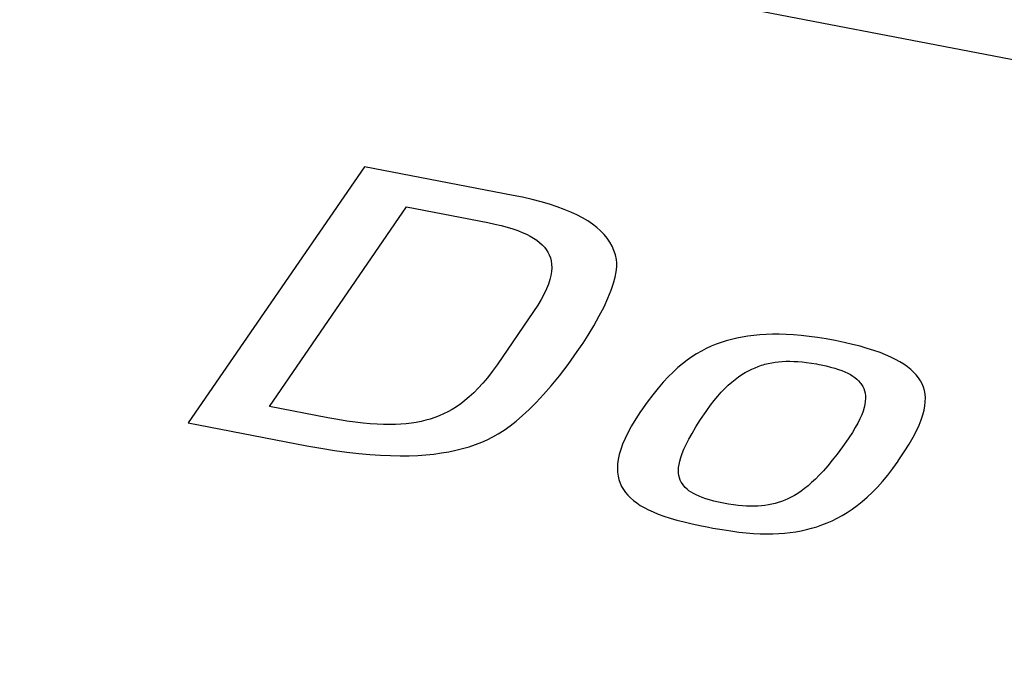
# Model space of a CAD drawing. Extents: x -841 to -216, y -127 to 601.
# Tile 173 of 201: x -306.89 to -303.72, y 506.74 to 508.85. Entities that reach past the tile are written whole.
import ezdxf

# ---------------------------------------------------------------- set-up
doc = ezdxf.new("R2010")
doc.units = 0
doc.header["$LTSCALE"] = 23.1
doc.layers.add('HEATSINK_AM_0', color=7, linetype='CONTINUOUS')

msp = doc.modelspace()

# ---------------------------------------------------------------- linework, layer by layer
at = {"layer": 'HEATSINK_AM_0', "color": 7}
for p, q in [((-339.2305, 515.5802), (-290.3255, 506.148)), ((-305.7776, 508.3816), (-306.3438, 507.5572)), ((-305.2992, 508.2893), (-305.7776, 508.3816)), ((-305.2699, 508.2833), (-305.2992, 508.2893)), ((-305.2388, 508.2762), (-305.2699, 508.2833)), ((-305.2099, 508.2687), (-305.2388, 508.2762)), ((-305.1831, 508.2609), (-305.2099, 508.2687)), ((-306.0828, 507.6103), (-305.6421, 508.252)), ((-305.6421, 508.252), (-305.3813, 508.2017)), ((-305.1583, 508.2528), (-305.1831, 508.2609)), ((-305.1353, 508.2443), (-305.1583, 508.2528)), ((-305.114, 508.2355), (-305.1353, 508.2443)), ((-305.0944, 508.2263), (-305.114, 508.2355)), ((-305.3813, 508.2017), (-305.3585, 508.197)), ((-305.0763, 508.2168), (-305.0944, 508.2263)), ((-305.0597, 508.207), (-305.0763, 508.2168)), ((-305.0446, 508.1967), (-305.0597, 508.207)), ((-305.3585, 508.197), (-305.3376, 508.1921)), ((-305.3376, 508.1921), (-305.3185, 508.187)), ((-305.3185, 508.187), (-305.301, 508.1817)), ((-305.301, 508.1817), (-305.285, 508.1762)), ((-305.285, 508.1762), (-305.2703, 508.1704)), ((-305.2703, 508.1704), (-305.2569, 508.1645)), ((-305.0308, 508.1861), (-305.0446, 508.1967)), ((-305.0183, 508.175), (-305.0308, 508.1861)), ((-305.0071, 508.1635), (-305.0183, 508.175)), ((-305.2569, 508.1645), (-305.2447, 508.1583)), ((-305.2447, 508.1583), (-305.2336, 508.1518)), ((-305.2336, 508.1518), (-305.2236, 508.1451)), ((-305.2236, 508.1451), (-305.2145, 508.138)), ((-305.2145, 508.138), (-305.2064, 508.1307)), ((-304.9972, 508.1515), (-305.0071, 508.1635)), ((-304.9886, 508.139), (-304.9972, 508.1515)), ((-304.9813, 508.1259), (-304.9886, 508.139)), ((-305.2064, 508.1307), (-305.1992, 508.123)), ((-305.1992, 508.123), (-305.193, 508.1149)), ((-305.193, 508.1149), (-305.1877, 508.1064)), ((-305.1877, 508.1064), (-305.1833, 508.0975)), ((-304.9754, 508.1123), (-304.9813, 508.1259)), ((-304.9707, 508.098), (-304.9754, 508.1123)), ((-305.1833, 508.0975), (-305.1798, 508.0881)), ((-305.1798, 508.0881), (-305.1774, 508.0782)), ((-305.1774, 508.0782), (-305.1759, 508.0677)), ((-304.9675, 508.0831), (-304.9707, 508.098)), ((-304.9662, 508.0719), (-304.9675, 508.0831)), ((-305.1763, 508.0446), (-305.1782, 508.032)), ((-305.1755, 508.0565), (-305.1763, 508.0446)), ((-305.1759, 508.0677), (-305.1755, 508.0565)), ((-304.9715, 508.0263), (-304.968, 508.0437)), ((-304.968, 508.0437), (-304.9663, 508.0589)), ((-304.9663, 508.0589), (-304.9662, 508.0719)), ((-305.1814, 508.0185), (-305.186, 508.0041)), ((-305.1782, 508.032), (-305.1814, 508.0185)), ((-304.9769, 508.0064), (-304.9715, 508.0263)), ((-305.1921, 507.9887), (-305.1998, 507.9723)), ((-305.186, 508.0041), (-305.1921, 507.9887)), ((-304.9947, 507.9589), (-304.9846, 507.9839)), ((-304.9846, 507.9839), (-304.9769, 508.0064)), ((-305.2093, 507.9546), (-305.2206, 507.9357)), ((-305.1998, 507.9723), (-305.2093, 507.9546)), ((-305.0074, 507.9312), (-304.9947, 507.9589)), ((-305.234, 507.9153), (-305.3512, 507.7446)), ((-305.2206, 507.9357), (-305.234, 507.9153)), ((-305.0225, 507.9014), (-305.0074, 507.9312)), ((-305.0398, 507.87), (-305.0225, 507.9014)), ((-305.0582, 507.8391), (-305.0398, 507.87)), ((-305.0746, 507.8135), (-305.0582, 507.8391)), ((-304.6146, 507.8215), (-304.6311, 507.8163)), ((-304.5978, 507.8262), (-304.6146, 507.8215)), ((-304.5806, 507.8302), (-304.5978, 507.8262)), ((-304.5629, 507.8337), (-304.5806, 507.8302)), ((-304.5447, 507.8366), (-304.5629, 507.8337)), ((-304.5259, 507.8389), (-304.5447, 507.8366)), ((-304.5065, 507.8407), (-304.5259, 507.8389)), ((-304.4864, 507.8419), (-304.5065, 507.8407)), ((-304.4655, 507.8424), (-304.4864, 507.8419)), ((-304.4439, 507.8424), (-304.4655, 507.8424)), ((-304.4214, 507.8417), (-304.4439, 507.8424)), ((-304.398, 507.8403), (-304.4214, 507.8417)), ((-304.3736, 507.8383), (-304.398, 507.8403)), ((-304.3481, 507.8354), (-304.3736, 507.8383)), ((-304.3214, 507.8318), (-304.3481, 507.8354)), ((-304.2935, 507.8274), (-304.3214, 507.8318)), ((-304.2643, 507.8221), (-304.2935, 507.8274)), ((-304.2354, 507.8162), (-304.2643, 507.8221)), ((-305.0932, 507.7866), (-305.0773, 507.8095)), ((-305.0773, 507.8095), (-305.0746, 507.8135)), ((-304.6943, 507.7886), (-304.7096, 507.7798)), ((-304.6788, 507.7966), (-304.6943, 507.7886)), ((-304.6631, 507.8038), (-304.6788, 507.7966)), ((-304.6473, 507.8104), (-304.6631, 507.8038)), ((-304.6311, 507.8163), (-304.6473, 507.8104)), ((-304.2086, 507.8101), (-304.2354, 507.8162)), ((-304.1838, 507.8038), (-304.2086, 507.8101)), ((-304.1609, 507.7972), (-304.1838, 507.8038)), ((-304.1397, 507.7905), (-304.1609, 507.7972)), ((-304.1201, 507.7836), (-304.1397, 507.7905)), ((-305.123, 507.7455), (-305.0932, 507.7866)), ((-304.74, 507.7595), (-304.7551, 507.7479)), ((-304.7248, 507.7701), (-304.74, 507.7595)), ((-304.7096, 507.7798), (-304.7248, 507.7701)), ((-304.102, 507.7765), (-304.1201, 507.7836)), ((-304.0854, 507.7691), (-304.102, 507.7765)), ((-304.0701, 507.7616), (-304.0854, 507.7691)), ((-304.0562, 507.7539), (-304.0701, 507.7616)), ((-305.3512, 507.7446), (-305.3671, 507.7226)), ((-305.1508, 507.7091), (-305.123, 507.7455)), ((-304.7703, 507.7351), (-304.7856, 507.7211)), ((-304.7551, 507.7479), (-304.7703, 507.7351)), ((-304.5539, 507.7192), (-304.5432, 507.7251)), ((-304.5432, 507.7251), (-304.5326, 507.7303)), ((-304.5326, 507.7303), (-304.522, 507.735)), ((-304.522, 507.735), (-304.5114, 507.7391)), ((-304.5114, 507.7391), (-304.5008, 507.7427)), ((-304.5008, 507.7427), (-304.4954, 507.7443)), ((-304.4954, 507.7443), (-304.4901, 507.7459)), ((-304.4901, 507.7459), (-304.4793, 507.7485)), ((-304.4793, 507.7485), (-304.4683, 507.7508)), ((-304.4683, 507.7508), (-304.4572, 507.7526)), ((-304.4572, 507.7526), (-304.446, 507.754)), ((-304.446, 507.754), (-304.4344, 507.7549)), ((-304.4344, 507.7549), (-304.4226, 507.7555)), ((-304.4226, 507.7555), (-304.4103, 507.7557)), ((-304.4103, 507.7557), (-304.3977, 507.7554)), ((-304.3977, 507.7554), (-304.3845, 507.7547)), ((-304.3845, 507.7547), (-304.3707, 507.7536)), ((-304.3707, 507.7536), (-304.3562, 507.7519)), ((-304.3562, 507.7519), (-304.3408, 507.7497)), ((-304.3408, 507.7497), (-304.3244, 507.747)), ((-304.3244, 507.747), (-304.3168, 507.7456)), ((-304.3168, 507.7456), (-304.3093, 507.7441)), ((-304.3093, 507.7441), (-304.2934, 507.7406)), ((-304.2934, 507.7406), (-304.279, 507.7371)), ((-304.279, 507.7371), (-304.2659, 507.7334)), ((-304.2659, 507.7334), (-304.254, 507.7296)), ((-304.254, 507.7296), (-304.243, 507.7256)), ((-304.243, 507.7256), (-304.233, 507.7215)), ((-304.0434, 507.7459), (-304.0562, 507.7539)), ((-304.0319, 507.7377), (-304.0434, 507.7459)), ((-304.0214, 507.7293), (-304.0319, 507.7377)), ((-304.0121, 507.7206), (-304.0214, 507.7293)), ((-305.3824, 507.7028), (-305.3973, 507.685)), ((-305.3671, 507.7226), (-305.3824, 507.7028)), ((-305.1771, 507.6768), (-305.1508, 507.7091)), ((-304.8011, 507.7057), (-304.8169, 507.6886)), ((-304.7856, 507.7211), (-304.8011, 507.7057)), ((-304.597, 507.6887), (-304.5861, 507.6975)), ((-304.5861, 507.6975), (-304.5753, 507.7055)), ((-304.5753, 507.7055), (-304.5645, 507.7127)), ((-304.5645, 507.7127), (-304.5539, 507.7192)), ((-304.233, 507.7215), (-304.2238, 507.7172)), ((-304.2238, 507.7172), (-304.2155, 507.7127)), ((-304.2155, 507.7127), (-304.2078, 507.708)), ((-304.2078, 507.708), (-304.2009, 507.7031)), ((-304.2009, 507.7031), (-304.1946, 507.698)), ((-304.1946, 507.698), (-304.1889, 507.6925)), ((-304.0038, 507.7116), (-304.0121, 507.7206)), ((-303.9965, 507.7023), (-304.0038, 507.7116)), ((-303.9903, 507.6927), (-303.9965, 507.7023)), ((-303.9851, 507.6827), (-303.9903, 507.6927)), ((-305.412, 507.669), (-305.4263, 507.6546)), ((-305.3973, 507.685), (-305.412, 507.669)), ((-305.2018, 507.6483), (-305.1771, 507.6768)), ((-304.8332, 507.6696), (-304.8503, 507.6482)), ((-304.8169, 507.6886), (-304.8332, 507.6696)), ((-304.6305, 507.6566), (-304.6192, 507.6683)), ((-304.6192, 507.6683), (-304.6081, 507.6789)), ((-304.6081, 507.6789), (-304.597, 507.6887)), ((-304.1889, 507.6925), (-304.1839, 507.6868)), ((-304.1839, 507.6868), (-304.1816, 507.6838)), ((-304.1816, 507.6838), (-304.1794, 507.6808)), ((-304.1794, 507.6808), (-304.1757, 507.6744)), ((-304.1757, 507.6744), (-304.1725, 507.6676)), ((-304.1725, 507.6676), (-304.1701, 507.6604)), ((-303.9808, 507.6722), (-303.9851, 507.6827)), ((-303.9776, 507.6614), (-303.9808, 507.6722)), ((-303.9755, 507.65), (-303.9776, 507.6614)), ((-305.4544, 507.6298), (-305.4682, 507.6192)), ((-305.4404, 507.6415), (-305.4544, 507.6298)), ((-305.4263, 507.6546), (-305.4404, 507.6415)), ((-305.2253, 507.6229), (-305.2018, 507.6483)), ((-304.8503, 507.6482), (-304.8685, 507.6237)), ((-304.6652, 507.6145), (-304.6535, 507.6297)), ((-304.6535, 507.6297), (-304.6419, 507.6438)), ((-304.6419, 507.6438), (-304.6305, 507.6566)), ((-304.1701, 507.6604), (-304.1683, 507.6528)), ((-304.1683, 507.6528), (-304.1673, 507.6447)), ((-304.167, 507.6361), (-304.1675, 507.6269)), ((-304.1673, 507.6447), (-304.167, 507.6361)), ((-303.9744, 507.638), (-303.9755, 507.65)), ((-303.9745, 507.6254), (-303.9744, 507.638)), ((-305.8953, 507.5742), (-306.0828, 507.6103)), ((-305.4958, 507.601), (-305.5095, 507.5933)), ((-305.482, 507.6096), (-305.4958, 507.601)), ((-305.4682, 507.6192), (-305.482, 507.6096)), ((-305.2692, 507.5807), (-305.2477, 507.6005)), ((-305.2477, 507.6005), (-305.2253, 507.6229)), ((-304.8685, 507.6237), (-304.8888, 507.5949)), ((-304.6795, 507.5942), (-304.677, 507.5978)), ((-304.677, 507.5978), (-304.6652, 507.6145)), ((-304.1713, 507.6066), (-304.1746, 507.5954)), ((-304.169, 507.617), (-304.1713, 507.6066)), ((-304.1675, 507.6269), (-304.169, 507.617)), ((-303.9821, 507.5831), (-303.9782, 507.5981)), ((-303.9782, 507.5981), (-303.9757, 507.6121)), ((-303.9757, 507.6121), (-303.9745, 507.6254)), ((-305.8635, 507.5683), (-305.8953, 507.5742)), ((-305.8342, 507.5635), (-305.8635, 507.5683)), ((-305.5658, 507.5699), (-305.5804, 507.5657)), ((-305.5515, 507.5748), (-305.5658, 507.5699)), ((-305.5373, 507.5803), (-305.5515, 507.5748)), ((-305.5234, 507.5864), (-305.5373, 507.5803)), ((-305.5095, 507.5933), (-305.5234, 507.5864)), ((-305.2897, 507.5633), (-305.2692, 507.5807)), ((-304.9053, 507.5701), (-304.9187, 507.548)), ((-304.8898, 507.5936), (-304.9053, 507.5701)), ((-304.8888, 507.5949), (-304.8898, 507.5936)), ((-304.7119, 507.5446), (-304.6971, 507.5679)), ((-304.6971, 507.5679), (-304.6795, 507.5942)), ((-304.1846, 507.5706), (-304.1914, 507.5569)), ((-304.179, 507.5834), (-304.1846, 507.5706)), ((-304.1746, 507.5954), (-304.179, 507.5834)), ((-303.9942, 507.5501), (-303.9874, 507.5672)), ((-303.9874, 507.5672), (-303.9821, 507.5831)), ((-306.3438, 507.5572), (-305.9629, 507.4838)), ((-305.8072, 507.5597), (-305.8342, 507.5635)), ((-305.7821, 507.5567), (-305.8072, 507.5597)), ((-305.7587, 507.5544), (-305.7821, 507.5567)), ((-305.7367, 507.5529), (-305.7587, 507.5544)), ((-305.716, 507.552), (-305.7367, 507.5529)), ((-305.6964, 507.5518), (-305.716, 507.552)), ((-305.6778, 507.5521), (-305.6964, 507.5518)), ((-305.6601, 507.553), (-305.6778, 507.5521)), ((-305.643, 507.5545), (-305.6601, 507.553)), ((-305.6267, 507.5564), (-305.643, 507.5545)), ((-305.6108, 507.559), (-305.6267, 507.5564)), ((-305.5954, 507.5621), (-305.6108, 507.559)), ((-305.5879, 507.5638), (-305.5954, 507.5621)), ((-305.5804, 507.5657), (-305.5879, 507.5638)), ((-305.3287, 507.5343), (-305.3095, 507.5479)), ((-305.3095, 507.5479), (-305.2897, 507.5633)), ((-304.9187, 507.548), (-304.9301, 507.5272)), ((-304.7244, 507.5238), (-304.7119, 507.5446)), ((-304.1995, 507.5422), (-304.2091, 507.5265)), ((-304.1914, 507.5569), (-304.1995, 507.5422)), ((-304.0028, 507.5316), (-303.9942, 507.5501)), ((-305.4004, 507.4955), (-305.383, 507.5032)), ((-305.383, 507.5032), (-305.3653, 507.5122)), ((-305.3653, 507.5122), (-305.3472, 507.5225)), ((-305.3472, 507.5225), (-305.3287, 507.5343)), ((-304.9397, 507.5076), (-304.9475, 507.4892)), ((-304.9301, 507.5272), (-304.9397, 507.5076)), ((-304.7434, 507.4883), (-304.7348, 507.5052)), ((-304.7348, 507.5052), (-304.7244, 507.5238)), ((-304.2226, 507.5063), (-304.2411, 507.48)), ((-304.2202, 507.5097), (-304.2226, 507.5063)), ((-304.2091, 507.5265), (-304.2202, 507.5097)), ((-304.0263, 507.4893), (-304.0134, 507.5115)), ((-304.0134, 507.5115), (-304.0028, 507.5316)), ((-305.9629, 507.4838), (-305.9173, 507.4758)), ((-305.9173, 507.4758), (-305.8743, 507.4691)), ((-305.484, 507.4693), (-305.4621, 507.4747)), ((-305.4621, 507.4747), (-305.4409, 507.4809)), ((-305.4409, 507.4809), (-305.4204, 507.4878)), ((-305.4204, 507.4878), (-305.4004, 507.4955)), ((-304.9537, 507.4718), (-304.9584, 507.4554)), ((-304.9475, 507.4892), (-304.9537, 507.4718)), ((-304.7562, 507.4591), (-304.7505, 507.473)), ((-304.7505, 507.473), (-304.7434, 507.4883)), ((-304.2411, 507.48), (-304.258, 507.4571)), ((-304.042, 507.4643), (-304.0263, 507.4893)), ((-305.8743, 507.4691), (-305.8339, 507.4636)), ((-305.8339, 507.4636), (-305.7959, 507.4593)), ((-305.7959, 507.4593), (-305.7599, 507.456)), ((-305.7599, 507.456), (-305.7259, 507.4536)), ((-305.7259, 507.4536), (-305.6937, 507.4522)), ((-305.6937, 507.4522), (-305.6631, 507.4516)), ((-305.6631, 507.4516), (-305.634, 507.4519)), ((-305.634, 507.4519), (-305.6063, 507.4529)), ((-305.6063, 507.4529), (-305.5798, 507.4548)), ((-305.5798, 507.4548), (-305.5544, 507.4573)), ((-305.5544, 507.4573), (-305.5301, 507.4606)), ((-305.5301, 507.4606), (-305.5066, 507.4646)), ((-305.5066, 507.4646), (-305.484, 507.4693)), ((-304.9617, 507.44), (-304.9636, 507.4255)), ((-304.9584, 507.4554), (-304.9617, 507.44)), ((-304.7639, 507.4346), (-304.7606, 507.4463)), ((-304.7606, 507.4463), (-304.7562, 507.4591)), ((-304.258, 507.4571), (-304.2737, 507.437)), ((-304.0613, 507.4353), (-304.042, 507.4643)), ((-304.9636, 507.4255), (-304.9643, 507.4117)), ((-304.9643, 507.4117), (-304.9638, 507.3988)), ((-304.768, 507.4047), (-304.7675, 507.4139)), ((-304.7675, 507.4139), (-304.7662, 507.4239)), ((-304.7662, 507.4239), (-304.7639, 507.4346)), ((-304.2883, 507.4191), (-304.3021, 507.4033)), ((-304.2737, 507.437), (-304.2883, 507.4191)), ((-304.0954, 507.3892), (-304.0789, 507.4107)), ((-304.0789, 507.4107), (-304.0623, 507.434)), ((-304.0623, 507.434), (-304.0613, 507.4353)), ((-304.9638, 507.3988), (-304.9622, 507.3865)), ((-304.9622, 507.3865), (-304.9595, 507.3748)), ((-304.7677, 507.3961), (-304.768, 507.4047)), ((-304.7666, 507.3881), (-304.7677, 507.3961)), ((-304.7649, 507.3807), (-304.7666, 507.3881)), ((-304.7624, 507.3737), (-304.7649, 507.3807)), ((-304.3278, 507.3765), (-304.3399, 507.3652)), ((-304.3153, 507.3891), (-304.3278, 507.3765)), ((-304.3021, 507.4033), (-304.3153, 507.3891)), ((-304.1119, 507.3694), (-304.0954, 507.3892)), ((-304.9595, 507.3748), (-304.9557, 507.3638)), ((-304.9557, 507.3638), (-304.951, 507.3533)), ((-304.951, 507.3533), (-304.9453, 507.3433)), ((-304.7593, 507.3671), (-304.7624, 507.3737)), ((-304.7556, 507.3609), (-304.7593, 507.3671)), ((-304.7513, 507.3551), (-304.7556, 507.3609)), ((-304.7463, 507.3495), (-304.7513, 507.3551)), ((-304.7406, 507.3443), (-304.7463, 507.3495)), ((-304.3629, 507.3461), (-304.3739, 507.338)), ((-304.3516, 507.3551), (-304.3629, 507.3461)), ((-304.3399, 507.3652), (-304.3516, 507.3551)), ((-304.1447, 507.3343), (-304.1283, 507.3511)), ((-304.1283, 507.3511), (-304.1119, 507.3694)), ((-304.9453, 507.3433), (-304.9386, 507.3338)), ((-304.9386, 507.3338), (-304.931, 507.3248)), ((-304.931, 507.3248), (-304.9224, 507.3161)), ((-304.9224, 507.3161), (-304.9129, 507.3078)), ((-304.7343, 507.3393), (-304.7406, 507.3443)), ((-304.7274, 507.3345), (-304.7343, 507.3393)), ((-304.7196, 507.3299), (-304.7274, 507.3345)), ((-304.7112, 507.3255), (-304.7196, 507.3299)), ((-304.7018, 507.3213), (-304.7112, 507.3255)), ((-304.6916, 507.3173), (-304.7018, 507.3213)), ((-304.6804, 507.3134), (-304.6916, 507.3173)), ((-304.6681, 507.3096), (-304.6804, 507.3134)), ((-304.4163, 507.3134), (-304.4266, 507.3089)), ((-304.4059, 507.3186), (-304.4163, 507.3134)), ((-304.3954, 507.3243), (-304.4059, 507.3186)), ((-304.3848, 507.3308), (-304.3954, 507.3243)), ((-304.3739, 507.338), (-304.3848, 507.3308)), ((-304.1772, 507.3048), (-304.161, 507.3189)), ((-304.161, 507.3189), (-304.1447, 507.3343)), ((-304.9129, 507.3078), (-304.9024, 507.2999)), ((-304.9024, 507.2999), (-304.8908, 507.2922)), ((-304.8908, 507.2922), (-304.8782, 507.2849)), ((-304.8782, 507.2849), (-304.8644, 507.2777)), ((-304.6546, 507.306), (-304.6681, 507.3096)), ((-304.6398, 507.3025), (-304.6546, 507.306)), ((-304.6234, 507.2991), (-304.6398, 507.3025)), ((-304.6069, 507.2962), (-304.6234, 507.2991)), ((-304.5913, 507.2938), (-304.6069, 507.2962)), ((-304.5766, 507.292), (-304.5913, 507.2938)), ((-304.5626, 507.2906), (-304.5766, 507.292)), ((-304.5493, 507.2898), (-304.5626, 507.2906)), ((-304.5366, 507.2894), (-304.5493, 507.2898)), ((-304.5243, 507.2895), (-304.5366, 507.2894)), ((-304.5125, 507.2899), (-304.5243, 507.2895)), ((-304.5011, 507.2908), (-304.5125, 507.2899)), ((-304.4899, 507.2921), (-304.5011, 507.2908)), ((-304.479, 507.2938), (-304.4899, 507.2921)), ((-304.4683, 507.2959), (-304.479, 507.2938)), ((-304.4577, 507.2985), (-304.4683, 507.2959)), ((-304.4473, 507.3015), (-304.4577, 507.2985)), ((-304.437, 507.3049), (-304.4473, 507.3015)), ((-304.4266, 507.3089), (-304.437, 507.3049)), ((-304.2096, 507.2801), (-304.1934, 507.2919)), ((-304.1934, 507.2919), (-304.1772, 507.3048)), ((-304.8644, 507.2777), (-304.8493, 507.2708)), ((-304.8493, 507.2708), (-304.8329, 507.2641)), ((-304.8329, 507.2641), (-304.8149, 507.2576)), ((-304.8149, 507.2576), (-304.7952, 507.2512)), ((-304.7952, 507.2512), (-304.7737, 507.2449)), ((-304.2742, 507.2427), (-304.258, 507.2507)), ((-304.258, 507.2507), (-304.2419, 507.2595)), ((-304.2419, 507.2595), (-304.2257, 507.2693)), ((-304.2257, 507.2693), (-304.2096, 507.2801)), ((-304.7737, 507.2449), (-304.7499, 507.2387)), ((-304.7499, 507.2387), (-304.7236, 507.2325)), ((-304.7236, 507.2325), (-304.6941, 507.2262)), ((-304.6941, 507.2262), (-304.676, 507.2226)), ((-304.676, 507.2226), (-304.6579, 507.2192)), ((-304.6579, 507.2192), (-304.6276, 507.214)), ((-304.3568, 507.214), (-304.34, 507.2184)), ((-304.34, 507.2184), (-304.3233, 507.2234)), ((-304.3233, 507.2234), (-304.3068, 507.2291)), ((-304.3068, 507.2291), (-304.2905, 507.2355)), ((-304.2905, 507.2355), (-304.2742, 507.2427)), ((-304.6276, 507.214), (-304.5999, 507.2097)), ((-304.5999, 507.2097), (-304.5742, 507.2064)), ((-304.5742, 507.2064), (-304.55, 507.2039)), ((-304.55, 507.2039), (-304.5272, 507.2021)), ((-304.5272, 507.2021), (-304.5055, 507.201)), ((-304.5055, 507.201), (-304.4848, 507.2005)), ((-304.4848, 507.2005), (-304.4649, 507.2007)), ((-304.4649, 507.2007), (-304.4456, 507.2014)), ((-304.4456, 507.2014), (-304.427, 507.2028)), ((-304.427, 507.2028), (-304.4089, 507.2047)), ((-304.4089, 507.2047), (-304.3912, 507.2072)), ((-304.3912, 507.2072), (-304.3738, 507.2103)), ((-304.3738, 507.2103), (-304.3568, 507.214))]:
    msp.add_line(p, q, dxfattribs=at)

doc.saveas('drawing.dxf')
